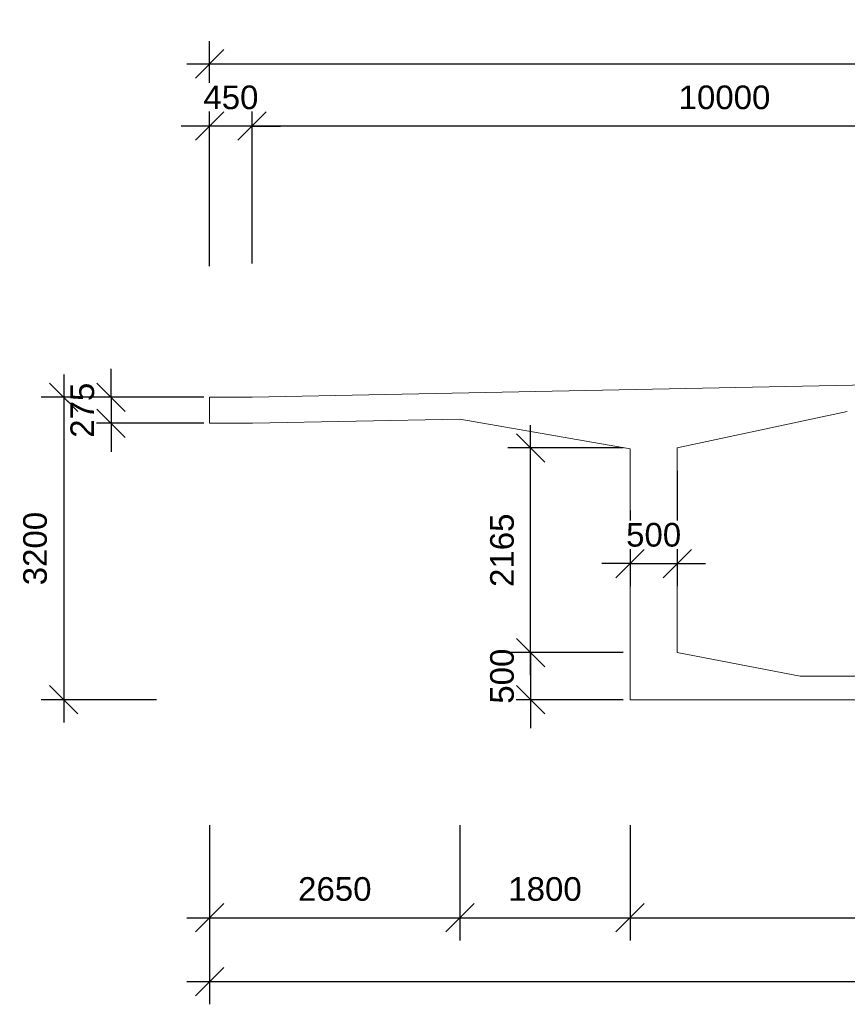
# Model space of a CAD drawing. Header units: millimetres. Extents: x -12463 to 11570, y -6701 to 3715.
# Tile 1 of 2: x -12463 to -3702, y -6701 to 3715. Entities that reach past the tile are written whole.
import ezdxf

# ---------------------------------------------------------------- set-up
doc = ezdxf.new("R2010")
doc.units = ezdxf.units.MM
doc.layers.add('A-ANNO-DIMS', color=211, linetype='Continuous', lineweight=9)
doc.layers.add('A-DETL-GENF', color=92, linetype='Continuous', lineweight=9)
doc.styles.add('Arial', font='arial.ttf', dxfattribs={"height": 250})
doc.dimstyles.new('대각선_-_2_5mm_Arial', dxfattribs={"dimscale": 304.8, "dimtxt": 255.06485, "dimasz": 0.984252, "dimexe": 0.787402, "dimexo": 0.0625, "dimgap": 0.574147, "dimtad": 1, "dimdec": 0, "dimzin": 0, "dimdsep": 46, "dimtxsty": 'Arial', "dimblk1": 'OBLIQUE', "dimblk2": 'OBLIQUE', "dimsah": 1, "dimcen": 0.09, "dimdle": 0.787402, "dimazin": 0, "dimtfac": 1, "dimtdec": 4, "dimtix": 1, "dimtmove": 0, "dimatfit": 3, "dimfxl": 3.28084, "dimfxlon": 1, "dimtvp": 1, "dimtfill": 1, "dimtolj": 1, "dimtzin": 0, "dimarcsym": 2})

# ---------------------------------------------------------------- blocks, each defined once
blk = doc.blocks.new('_Oblique')
at = {"color": 0, "linetype": 'ByBlock', "lineweight": -2}
blk.add_line((-0.5, -0.5), (0.5, 0.5), dxfattribs=at)
blk = doc.blocks.new('DIMBLOCK1-상부표준도')
at = {"layer": 'A-ANNO-DIMS', "color": 0, "lineweight": -2, "transparency": 16777216}
for p, q in [((-10452, 1108), (-10452, 3488)), ((10448, 2267), (10448, 3488)), ((-10692, 3248), (10688, 3248))]:
    blk.add_line(p, q, dxfattribs=at)
at = {"layer": 'Defpoints', "color": 0, "transparency": 16777216}
for p in [(10448, 3248), (10448, 2248), (-10452, 1089)]:
    blk.add_point(p, dxfattribs=at)
at = {"layer": 'A-ANNO-DIMS', "color": 0, "lineweight": -2, "transparency": 16777216, "xscale": 299.9999999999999, "yscale": 299.9999999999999, "zscale": 299.9999999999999, "rotation": 180}
blk.add_blockref('_Oblique', (-10452, 3248), dxfattribs=at)
at = {"layer": 'A-ANNO-DIMS', "color": 0, "lineweight": -2, "transparency": 16777216, "xscale": 299.9999999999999, "yscale": 299.9999999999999, "zscale": 299.9999999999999}
blk.add_blockref('_Oblique', (10448, 3248), dxfattribs=at)
at = {"layer": 'A-ANNO-DIMS', "color": 0, "transparency": 16777216, "insert": (-2, 3551), "char_height": 250, "width": 1153.68, "attachment_point": 5, "style": 'Arial', "bg_fill": 3, "box_fill_scale": 1.1, "bg_fill_color": 256, "bg_fill_true_color": 13158600, "bg_fill_transparency": 0}
blk.add_mtext('\\A1;20900', dxfattribs=at)
blk = doc.blocks.new('DIMBLOCK2-상부표준도')
at = {"layer": 'A-ANNO-DIMS', "color": 0, "lineweight": -2, "transparency": 16777216}
for p, q in [((-10452, -4805), (-10452, -6026)), ((-7802, -4805), (-7802, -6026)), ((-10692, -5786), (-7562, -5786))]:
    blk.add_line(p, q, dxfattribs=at)
at = {"layer": 'Defpoints', "color": 0, "transparency": 16777216}
for p in [(-10452, -4786), (-7802, -4786), (-7802, -5786)]:
    blk.add_point(p, dxfattribs=at)
at = {"layer": 'A-ANNO-DIMS', "color": 0, "lineweight": -2, "transparency": 16777216, "xscale": 299.9999999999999, "yscale": 299.9999999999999, "zscale": 299.9999999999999, "rotation": 180}
blk.add_blockref('_Oblique', (-10452, -5786), dxfattribs=at)
at = {"layer": 'A-ANNO-DIMS', "color": 0, "lineweight": -2, "transparency": 16777216, "xscale": 299.9999999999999, "yscale": 299.9999999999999, "zscale": 299.9999999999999}
blk.add_blockref('_Oblique', (-7802, -5786), dxfattribs=at)
at = {"layer": 'A-ANNO-DIMS', "color": 0, "transparency": 16777216, "insert": (-9127, -5483), "char_height": 250, "width": 922.94, "attachment_point": 5, "style": 'Arial', "bg_fill": 3, "box_fill_scale": 1.1, "bg_fill_color": 256, "bg_fill_true_color": 13158600, "bg_fill_transparency": 0}
blk.add_mtext('\\A1;2650', dxfattribs=at)
blk = doc.blocks.new('DIMBLOCK3-상부표준도')
at = {"layer": 'A-ANNO-DIMS', "color": 0, "lineweight": -2, "transparency": 16777216}
for p, q in [((-7802, -4805), (-7802, -6026)), ((-6002, -4805), (-6002, -6026)), ((-8042, -5786), (-5762, -5786))]:
    blk.add_line(p, q, dxfattribs=at)
at = {"layer": 'Defpoints', "color": 0, "transparency": 16777216}
for p in [(-7802, -4786), (-6002, -4786), (-6002, -5786)]:
    blk.add_point(p, dxfattribs=at)
at = {"layer": 'A-ANNO-DIMS', "color": 0, "lineweight": -2, "transparency": 16777216, "xscale": 299.9999999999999, "yscale": 299.9999999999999, "zscale": 299.9999999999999, "rotation": 180}
blk.add_blockref('_Oblique', (-7802, -5786), dxfattribs=at)
at = {"layer": 'A-ANNO-DIMS', "color": 0, "lineweight": -2, "transparency": 16777216, "xscale": 299.9999999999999, "yscale": 299.9999999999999, "zscale": 299.9999999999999}
blk.add_blockref('_Oblique', (-6002, -5786), dxfattribs=at)
at = {"layer": 'A-ANNO-DIMS', "color": 0, "transparency": 16777216, "insert": (-6902, -5483), "char_height": 250, "width": 922.94, "attachment_point": 5, "style": 'Arial', "bg_fill": 3, "box_fill_scale": 1.1, "bg_fill_color": 256, "bg_fill_true_color": 13158600, "bg_fill_transparency": 0}
blk.add_mtext('\\A1;1800', dxfattribs=at)
blk = doc.blocks.new('DIMBLOCK4-상부표준도')
at = {"layer": 'A-ANNO-DIMS', "color": 0, "lineweight": -2, "transparency": 16777216}
for p, q in [((-6002, -4805), (-6002, -6026)), ((-2, -4805), (-2, -6026)), ((-6242, -5786), (238, -5786))]:
    blk.add_line(p, q, dxfattribs=at)
at = {"layer": 'Defpoints', "color": 0, "transparency": 16777216}
for p in [(-6002, -4786), (-2, -4786), (-2, -5786)]:
    blk.add_point(p, dxfattribs=at)
at = {"layer": 'A-ANNO-DIMS', "color": 0, "lineweight": -2, "transparency": 16777216, "xscale": 299.9999999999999, "yscale": 299.9999999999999, "zscale": 299.9999999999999, "rotation": 180}
blk.add_blockref('_Oblique', (-6002, -5786), dxfattribs=at)
at = {"layer": 'A-ANNO-DIMS', "color": 0, "lineweight": -2, "transparency": 16777216, "xscale": 299.9999999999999, "yscale": 299.9999999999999, "zscale": 299.9999999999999}
blk.add_blockref('_Oblique', (-2, -5786), dxfattribs=at)
at = {"layer": 'A-ANNO-DIMS', "color": 0, "transparency": 16777216, "insert": (-3002, -5483), "char_height": 250, "width": 922.94, "attachment_point": 5, "style": 'Arial', "bg_fill": 3, "box_fill_scale": 1.1, "bg_fill_color": 256, "bg_fill_true_color": 13158600, "bg_fill_transparency": 0}
blk.add_mtext('\\A1;6000', dxfattribs=at)
blk = doc.blocks.new('DIMBLOCK9-상부표준도')
at = {"layer": 'A-ANNO-DIMS', "color": 0, "lineweight": -2, "transparency": 16777216}
for p, q in [((-5502, -1058), (-5502, -2279)), ((-6002, -1477), (-6002, -2279)), ((-6002, -2039), (-6302, -2039)), ((-6002, -2039), (-5502, -2039)), ((-5502, -2039), (-5202, -2039))]:
    blk.add_line(p, q, dxfattribs=at)
at = {"layer": 'Defpoints', "color": 0, "transparency": 16777216}
for p in [(-5502, -1039), (-6002, -1457), (-5502, -2039)]:
    blk.add_point(p, dxfattribs=at)
at = {"layer": 'A-ANNO-DIMS', "color": 0, "lineweight": -2, "transparency": 16777216, "xscale": 299.9999999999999, "yscale": 299.9999999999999, "zscale": 299.9999999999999}
blk.add_blockref('_Oblique', (-6002, -2039), dxfattribs=at)
at = {"layer": 'A-ANNO-DIMS', "color": 0, "lineweight": -2, "transparency": 16777216, "xscale": 299.9999999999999, "yscale": 299.9999999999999, "zscale": 299.9999999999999, "rotation": 180}
blk.add_blockref('_Oblique', (-5502, -2039), dxfattribs=at)
at = {"layer": 'A-ANNO-DIMS', "color": 0, "transparency": 16777216, "insert": (-5752, -1736), "char_height": 250, "width": 692.21, "attachment_point": 5, "style": 'Arial', "bg_fill": 3, "box_fill_scale": 1.1, "bg_fill_color": 256, "bg_fill_true_color": 13158600, "bg_fill_transparency": 0}
blk.add_mtext('\\A1;500', dxfattribs=at)
blk = doc.blocks.new('DIMBLOCK11-상부표준도')
at = {"layer": 'A-ANNO-DIMS', "color": 0, "lineweight": -2, "transparency": 16777216}
for p, q in [((-11496, -280), (-11496, 20)), ((-10515, -280), (-11736, -280)), ((-11496, -280), (-11496, -555)), ((-10515, -555), (-11736, -555)), ((-11496, -555), (-11496, -855))]:
    blk.add_line(p, q, dxfattribs=at)
at = {"layer": 'Defpoints', "color": 0, "transparency": 16777216}
for p in [(-10496, -280), (-11496, -555), (-10496, -555)]:
    blk.add_point(p, dxfattribs=at)
at = {"layer": 'A-ANNO-DIMS', "color": 0, "lineweight": -2, "transparency": 16777216, "xscale": 299.9999999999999, "yscale": 299.9999999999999, "zscale": 299.9999999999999}
for p, rotation in [((-11496, -280), 270), ((-11496, -555), 90)]:
    blk.add_blockref('_Oblique', p, dxfattribs=dict(at, rotation=rotation))
at = {"layer": 'A-ANNO-DIMS', "color": 0, "transparency": 16777216, "insert": (-11799, -417), "char_height": 250, "width": 692.21, "attachment_point": 5, "rotation": 90, "style": 'Arial', "bg_fill": 3, "box_fill_scale": 1.1, "bg_fill_color": 256, "bg_fill_true_color": 13158600, "bg_fill_transparency": 0}
blk.add_mtext('\\A1;275', dxfattribs=at)
blk = doc.blocks.new('DIMBLOCK15-상부표준도')
at = {"layer": 'A-ANNO-DIMS', "color": 0, "lineweight": -2, "transparency": 16777216}
for p, q in [((-7054, -2980), (-7054, -2680)), ((-6073, -2980), (-7294, -2980)), ((-7054, -2980), (-7054, -3480)), ((-6073, -3480), (-7294, -3480)), ((-7054, -3480), (-7054, -3780))]:
    blk.add_line(p, q, dxfattribs=at)
at = {"layer": 'Defpoints', "color": 0, "transparency": 16777216}
for p in [(-6054, -2980), (-7054, -3480), (-6054, -3480)]:
    blk.add_point(p, dxfattribs=at)
at = {"layer": 'A-ANNO-DIMS', "color": 0, "lineweight": -2, "transparency": 16777216, "xscale": 299.9999999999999, "yscale": 299.9999999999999, "zscale": 299.9999999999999}
for p, rotation in [((-7054, -2980), 270), ((-7054, -3480), 90)]:
    blk.add_blockref('_Oblique', p, dxfattribs=dict(at, rotation=rotation))
at = {"layer": 'A-ANNO-DIMS', "color": 0, "transparency": 16777216, "insert": (-7356, -3230), "char_height": 250, "width": 692.21, "attachment_point": 5, "rotation": 90, "style": 'Arial', "bg_fill": 3, "box_fill_scale": 1.1, "bg_fill_color": 256, "bg_fill_true_color": 13158600, "bg_fill_transparency": 0}
blk.add_mtext('\\A1;500', dxfattribs=at)
blk = doc.blocks.new('DIMBLOCK21-상부표준도')
at = {"layer": 'A-ANNO-DIMS', "color": 0, "lineweight": -2, "transparency": 16777216}
for p, q in [((-10452, -5480), (-10452, -6701)), ((10448, -5480), (10448, -6701)), ((-10692, -6461), (10688, -6461))]:
    blk.add_line(p, q, dxfattribs=at)
at = {"layer": 'Defpoints', "color": 0, "transparency": 16777216}
for p in [(-10452, -5461), (10448, -5461), (10448, -6461)]:
    blk.add_point(p, dxfattribs=at)
at = {"layer": 'A-ANNO-DIMS', "color": 0, "lineweight": -2, "transparency": 16777216, "xscale": 299.9999999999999, "yscale": 299.9999999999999, "zscale": 299.9999999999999, "rotation": 180}
blk.add_blockref('_Oblique', (-10452, -6461), dxfattribs=at)
at = {"layer": 'A-ANNO-DIMS', "color": 0, "lineweight": -2, "transparency": 16777216, "xscale": 299.9999999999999, "yscale": 299.9999999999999, "zscale": 299.9999999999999}
blk.add_blockref('_Oblique', (10448, -6461), dxfattribs=at)
at = {"layer": 'A-ANNO-DIMS', "color": 0, "transparency": 16777216, "insert": (-2, -6159), "char_height": 250, "width": 1153.68, "attachment_point": 5, "style": 'Arial', "bg_fill": 3, "box_fill_scale": 1.1, "bg_fill_color": 256, "bg_fill_true_color": 13158600, "bg_fill_transparency": 0}
blk.add_mtext('\\A1;20900', dxfattribs=at)
blk = doc.blocks.new('DIMBLOCK22-상부표준도')
at = {"layer": 'A-ANNO-DIMS', "color": 0, "lineweight": -2, "transparency": 16777216}
for p, q in [((-11996, -40), (-11996, -3720)), ((-11015, -280), (-12236, -280)), ((-11015, -3480), (-12236, -3480))]:
    blk.add_line(p, q, dxfattribs=at)
at = {"layer": 'Defpoints', "color": 0, "transparency": 16777216}
for p in [(-10996, -280), (-11996, -3480), (-10996, -3480)]:
    blk.add_point(p, dxfattribs=at)
at = {"layer": 'A-ANNO-DIMS', "color": 0, "lineweight": -2, "transparency": 16777216, "xscale": 299.9999999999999, "yscale": 299.9999999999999, "zscale": 299.9999999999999}
for p, rotation in [((-11996, -280), 90), ((-11996, -3480), 270)]:
    blk.add_blockref('_Oblique', p, dxfattribs=dict(at, rotation=rotation))
at = {"layer": 'A-ANNO-DIMS', "color": 0, "transparency": 16777216, "insert": (-12299, -1880), "char_height": 250, "width": 922.94, "attachment_point": 5, "rotation": 90, "style": 'Arial', "bg_fill": 3, "box_fill_scale": 1.1, "bg_fill_color": 256, "bg_fill_true_color": 13158600, "bg_fill_transparency": 0}
blk.add_mtext('\\A1;3200', dxfattribs=at)
blk = doc.blocks.new('DIMBLOCK31-상부표준도')
at = {"layer": 'A-ANNO-DIMS', "color": 0, "lineweight": -2, "transparency": 16777216}
for p, q in [((-10002, 1136), (-10002, 2829)), ((-2, 776), (-2, 2829)), ((238, 2589), (-10242, 2589))]:
    blk.add_line(p, q, dxfattribs=at)
at = {"layer": 'Defpoints', "color": 0, "transparency": 16777216}
for p in [(-10002, 2589), (-10002, 1117), (-2, 757)]:
    blk.add_point(p, dxfattribs=at)
at = {"layer": 'A-ANNO-DIMS', "color": 0, "lineweight": -2, "transparency": 16777216, "xscale": 299.9999999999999, "yscale": 299.9999999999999, "zscale": 299.9999999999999, "rotation": 180}
blk.add_blockref('_Oblique', (-10002, 2589), dxfattribs=at)
at = {"layer": 'A-ANNO-DIMS', "color": 0, "lineweight": -2, "transparency": 16777216, "xscale": 299.9999999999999, "yscale": 299.9999999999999, "zscale": 299.9999999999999}
blk.add_blockref('_Oblique', (-2, 2589), dxfattribs=at)
at = {"layer": 'A-ANNO-DIMS', "color": 0, "transparency": 16777216, "insert": (-5002, 2892), "char_height": 250, "width": 1153.68, "attachment_point": 5, "style": 'Arial', "bg_fill": 3, "box_fill_scale": 1.1, "bg_fill_color": 256, "bg_fill_true_color": 13158600, "bg_fill_transparency": 0}
blk.add_mtext('\\A1;10000', dxfattribs=at)
blk = doc.blocks.new('DIMBLOCK32-상부표준도')
at = {"layer": 'A-ANNO-DIMS', "color": 0, "lineweight": -2, "transparency": 16777216}
for p, q in [((-10452, 1608), (-10452, 2829)), ((-10002, 1608), (-10002, 2829)), ((-10452, 2589), (-10752, 2589)), ((-10002, 2589), (-10452, 2589)), ((-10002, 2589), (-9702, 2589))]:
    blk.add_line(p, q, dxfattribs=at)
at = {"layer": 'Defpoints', "color": 0, "transparency": 16777216}
for p in [(-10452, 2589), (-10452, 1589), (-10002, 1589)]:
    blk.add_point(p, dxfattribs=at)
at = {"layer": 'A-ANNO-DIMS', "color": 0, "lineweight": -2, "transparency": 16777216, "xscale": 299.9999999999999, "yscale": 299.9999999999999, "zscale": 299.9999999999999}
blk.add_blockref('_Oblique', (-10452, 2589), dxfattribs=at)
at = {"layer": 'A-ANNO-DIMS', "color": 0, "lineweight": -2, "transparency": 16777216, "xscale": 299.9999999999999, "yscale": 299.9999999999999, "zscale": 299.9999999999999, "rotation": 180}
blk.add_blockref('_Oblique', (-10002, 2589), dxfattribs=at)
at = {"layer": 'A-ANNO-DIMS', "color": 0, "transparency": 16777216, "insert": (-10227, 2892), "char_height": 250, "width": 692.21, "attachment_point": 5, "style": 'Arial', "bg_fill": 3, "box_fill_scale": 1.1, "bg_fill_color": 256, "bg_fill_true_color": 13158600, "bg_fill_transparency": 0}
blk.add_mtext('\\A1;450', dxfattribs=at)
blk = doc.blocks.new('DIMBLOCK34-상부표준도')
at = {"layer": 'A-ANNO-DIMS', "color": 0, "lineweight": -2, "transparency": 16777216}
for p, q in [((-7054, -3220), (-7054, -575)), ((-6073, -815), (-7294, -815)), ((-6073, -2980), (-7294, -2980))]:
    blk.add_line(p, q, dxfattribs=at)
at = {"layer": 'Defpoints', "color": 0, "transparency": 16777216}
for p in [(-7054, -815), (-6054, -815), (-6054, -2980)]:
    blk.add_point(p, dxfattribs=at)
at = {"layer": 'A-ANNO-DIMS', "color": 0, "lineweight": -2, "transparency": 16777216, "xscale": 299.9999999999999, "yscale": 299.9999999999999, "zscale": 299.9999999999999}
for p, rotation in [((-7054, -815), 90), ((-7054, -2980), 270)]:
    blk.add_blockref('_Oblique', p, dxfattribs=dict(at, rotation=rotation))
at = {"layer": 'A-ANNO-DIMS', "color": 0, "transparency": 16777216, "insert": (-7356, -1898), "char_height": 250, "width": 922.94, "attachment_point": 5, "rotation": 90, "style": 'Arial', "bg_fill": 3, "box_fill_scale": 1.1, "bg_fill_color": 256, "bg_fill_true_color": 13158600, "bg_fill_transparency": 0}
blk.add_mtext('\\A1;2165', dxfattribs=at)

msp = doc.modelspace()

# ---------------------------------------------------------------- linework, layer by layer
at = {"layer": 'A-DETL-GENF'}
for p, q in [((-10002, -280), (0, -80)), ((-10452, -280), (-10002, -280)), ((-10452, -555), (-10452, -280)), ((-7802, -511.1), (-9999.2, -555)), ((-6002, -825.2), (-7802, -511.1)), ((-3701.9, -429.1), (-5502, -815.3)), ((-9999.2, -555), (-10452, -555)), ((-6002, -3480), (-6002, -825.2)), ((-5502, -815.3), (-5502, -2980.2)), ((-5502, -2980.2), (-4202, -3230)), ((-4202, -3230), (-1552, -3230)), ((-2, -3480), (-6002, -3480))]:
    msp.add_line(p, q, dxfattribs=at)

# ---------------------------------------------------------------- dimensions: what is measured, and where the dimension line sits
at = {"layer": 'A-ANNO-DIMS'}
for base, p1, p2, override, picture, middle in [((10448, 3248.3), (-10452, 1089.1), (10448, 2248.3), {"dimpost": '<>', "dimfxl": 20932.121007}, 'DIMBLOCK1-상부표준도', (-2, 3550.9)), ((-7802, -5785.5), (-10452, -4785.5), (-7802, -4785.5), {"dimpost": '<>', "dimfxl": 2649.93786}, 'DIMBLOCK2-상부표준도', (-9127, -5482.9))]:
    dim = msp.add_linear_dim(base=base, p1=p1, p2=p2, dimstyle='대각선_-_2_5mm_Arial', override=override, dxfattribs=at)
    dim.commit()
    dim.dimension.update_dxf_attribs({"geometry": picture, "text_midpoint": middle})

# ---------------------------------------------------------------- next in the draw order: dimensions: what is measured, and where the dimension line sits
for base, p1, p2, override, picture, middle in [((-10002, 2589.3), (-2, 757.4), (-10002, 1116.9), {"dimpost": '<>', "dimfxl": 10006.460654}, 'DIMBLOCK31-상부표준도', (-5002, 2892)), ((-5502, -2039.1), (-6002, -1457.5), (-5502, -1039.1), {"dimpost": '<>', "dimfxl": 651.951116}, 'DIMBLOCK9-상부표준도', (-5752, -1736.5)), ((-6002, -5785.5), (-7802, -4785.5), (-6002, -4785.5), {"dimpost": '<>', "dimfxl": 1800}, 'DIMBLOCK3-상부표준도', (-6902, -5482.9))]:
    dim = msp.add_linear_dim(base=base, p1=p1, p2=p2, dimstyle='대각선_-_2_5mm_Arial', override=override, dxfattribs=at)
    dim.commit()
    dim.dimension.update_dxf_attribs({"geometry": picture, "text_midpoint": middle})
for base, p1, p2, override, picture, middle in [((-11496.2, -555), (-10496.2, -280), (-10496.2, -555), {"dimpost": '<>', "dimfxl": 275}, 'DIMBLOCK11-상부표준도', (-11798.8, -417.5)), ((-7053.7, -3480), (-6053.7, -2980.2), (-6053.7, -3480), {"dimpost": '<>', "dimfxl": 499.757514}, 'DIMBLOCK15-상부표준도', (-7356.3, -3230.1))]:
    dim = msp.add_linear_dim(base=base, p1=p1, p2=p2, angle=270, dimstyle='대각선_-_2_5mm_Arial', override=override, dxfattribs=at)
    dim.commit()
    dim.dimension.update_dxf_attribs({"geometry": picture, "text_midpoint": middle})

# ---------------------------------------------------------------- next in the draw order: dimensions: what is measured, and where the dimension line sits
for base, p1, p2, override, picture, middle in [((-10452, 2589.3), (-10002, 1589.3), (-10452, 1589.3), {"dimpost": '<>', "dimfxl": 450}, 'DIMBLOCK32-상부표준도', (-10227, 2892)), ((-2, -5785.5), (-6002, -4785.5), (-2, -4785.5), {"dimpost": '<>', "dimfxl": 6000.06214}, 'DIMBLOCK4-상부표준도', (-3002, -5482.9))]:
    dim = msp.add_linear_dim(base=base, p1=p1, p2=p2, dimstyle='대각선_-_2_5mm_Arial', override=override, dxfattribs=at)
    dim.commit()
    dim.dimension.update_dxf_attribs({"geometry": picture, "text_midpoint": middle})
for base, p1, p2, override, picture, middle in [((-11996.2, -3480), (-10996.2, -280), (-10996.2, -3480), {"dimpost": '<>', "dimfxl": 3200}, 'DIMBLOCK22-상부표준도', (-12298.9, -1880)), ((-7053.7, -815.3), (-6053.7, -2980.2), (-6053.7, -815.3), {"dimpost": '<>', "dimfxl": 2164.937338}, 'DIMBLOCK34-상부표준도', (-7356.3, -1897.8))]:
    dim = msp.add_linear_dim(base=base, p1=p1, p2=p2, angle=270, dimstyle='대각선_-_2_5mm_Arial', override=override, dxfattribs=at)
    dim.commit()
    dim.dimension.update_dxf_attribs({"geometry": picture, "text_midpoint": middle})

# ---------------------------------------------------------------- next in the draw order: dimensions: what is measured, and where the dimension line sits
dim = msp.add_linear_dim(base=(10448, -6461.3), p1=(-10452, -5461.3), p2=(10448, -5461.3), dimstyle='대각선_-_2_5mm_Arial', override={"dimpost": '<>', "dimfxl": 20900}, dxfattribs=at)
dim.commit()
dim.dimension.update_dxf_attribs({"geometry": 'DIMBLOCK21-상부표준도', "text_midpoint": (-2, -6158.7)})

doc.saveas('drawing.dxf')
